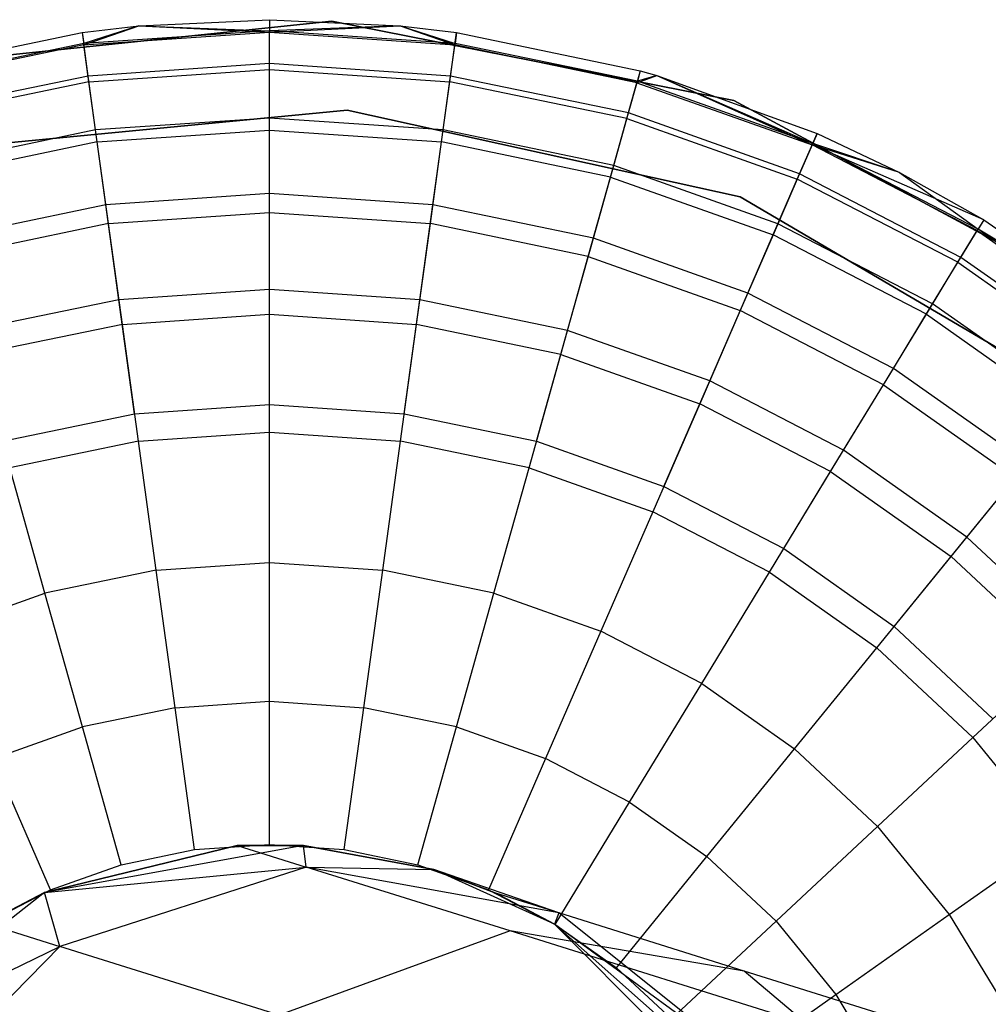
# Model space of a CAD drawing. Extents: x -38.3 to -0.1, y -39.1 to 0.
# Tile 152 of 256: x -37.887 to -37.54, y -13.563 to -13.21. Entities that reach past the tile are written whole.
import ezdxf

# ---------------------------------------------------------------- set-up
doc = ezdxf.new("R2010")
doc.units = 0
doc.header["$MEASUREMENT"] = 0
doc.layers.get('0').update_dxf_attribs({"color": 13, "linetype": 'CONTINUOUS'})

# ---------------------------------------------------------------- blocks, each defined once
blk = doc.blocks.new('ORTO_XII_A_STL')
at = {"color": 0}
for p, q in [((0.66858, 26.2458, 10.04193), (0.81448, 26.26106, 10.04193)), ((0.81448, 26.26106, 3.34901), (0.66858, 26.2458, 3.34901)), ((0.66858, 26.2458, 10.04193), (0.81448, 26.26106, 10.04193)), ((0.81448, 26.26106, 3.34901), (0.66858, 26.2458, 3.34901)), ((0.72513, 26.25699, 10.48663), (0.74536, 26.25934, 10.48663)), ((0.72513, 26.25699, 12.06555), (0.74536, 26.25934, 12.06555)), ((0.72513, 26.25699, 10.48663), (0.74536, 26.25934, 10.48663)), ((0.72513, 26.25699, 12.06555), (0.74536, 26.25934, 12.06555)), ((0.74536, 26.25934, 10.48663), (0.72567, 26.25308, 10.40737)), ((0.74536, 26.25934, 10.48663), (0.72567, 26.25308, 10.40737)), ((0.72574, 26.25254, 12.11682), (0.74536, 26.25934, 12.06555)), ((0.72574, 26.25254, 12.11682), (0.74536, 26.25934, 12.06555)), ((0.74536, 26.25934, 10.48663), (0.79214, 26.26157, 10.48663)), ((0.74536, 26.25934, 12.06555), (0.79214, 26.26157, 12.06555)), ((0.74536, 26.25934, 10.48663), (0.79214, 26.26157, 10.48663)), ((0.74536, 26.25934, 12.06555), (0.79214, 26.26157, 12.06555)), ((0.74536, 26.25934, 10.48663), (0.79214, 26.25763, 10.40737)), ((0.74536, 26.25934, 10.48663), (0.79214, 26.25763, 10.40737)), ((0.74536, 26.25934, 12.06555), (0.74536, 26.25934, 10.48663)), ((0.74536, 26.25934, 12.06555), (0.74536, 26.25934, 10.48663)), ((0.74536, 26.25934, 12.06555), (0.79214, 26.25708, 12.11682)), ((0.74536, 26.25934, 12.06555), (0.79214, 26.25708, 12.11682)), ((0.79214, 26.26157, 10.48663), (0.79214, 26.25763, 10.40737)), ((0.79214, 26.26157, 10.48663), (0.79214, 26.25763, 10.40737)), ((0.79214, 26.26157, 10.48663), (0.83892, 26.25934, 10.48663)), ((0.79214, 26.26157, 12.06555), (0.79214, 26.26157, 10.48663)), ((0.79214, 26.26157, 12.06555), (0.79214, 26.26157, 10.48663)), ((0.79214, 26.26157, 12.06555), (0.83892, 26.25934, 12.06555)), ((0.79214, 26.26157, 10.48663), (0.83892, 26.25934, 10.48663)), ((0.79214, 26.26157, 12.06555), (0.83892, 26.25934, 12.06555)), ((0.79214, 26.26157, 12.06555), (0.79214, 26.25708, 12.11682)), ((0.79214, 26.26157, 12.06555), (0.79214, 26.25708, 12.11682)), ((0.83892, 26.25934, 10.48663), (0.79214, 26.25763, 10.40737)), ((0.83892, 26.25934, 10.48663), (0.79214, 26.25763, 10.40737)), ((0.79214, 26.25708, 12.11682), (0.83892, 26.25934, 12.06555)), ((0.79214, 26.25708, 12.11682), (0.83892, 26.25934, 12.06555)), ((0.81448, 26.26106, 10.04193), (0.81448, 26.26106, 3.34901)), ((0.81448, 26.26106, 10.04193), (0.95839, 26.23264, 10.04193)), ((0.95839, 26.23264, 3.34901), (0.81448, 26.26106, 3.34901)), ((0.81448, 26.26106, 10.04193), (0.81448, 26.26106, 3.34901)), ((0.81448, 26.26106, 10.04193), (0.95839, 26.23264, 10.04193)), ((0.95839, 26.23264, 3.34901), (0.81448, 26.26106, 3.34901)), ((0.83892, 26.25934, 10.48663), (0.85862, 26.25308, 10.40737)), ((0.83892, 26.25934, 10.48663), (0.85915, 26.25699, 10.48663)), ((0.83892, 26.25934, 10.48663), (0.85862, 26.25308, 10.40737)), ((0.83892, 26.25934, 12.06555), (0.83892, 26.25934, 10.48663)), ((0.83892, 26.25934, 12.06555), (0.83892, 26.25934, 10.48663)), ((0.83892, 26.25934, 12.06555), (0.85915, 26.25699, 12.06555)), ((0.83892, 26.25934, 10.48663), (0.85915, 26.25699, 10.48663)), ((0.83892, 26.25934, 12.06555), (0.85915, 26.25699, 12.06555)), ((0.83892, 26.25934, 12.06555), (0.85854, 26.25254, 12.11682)), ((0.83892, 26.25934, 12.06555), (0.85854, 26.25254, 12.11682)), ((0.65937, 26.24332, 10.48663), (0.72513, 26.25699, 10.48663)), ((0.65937, 26.24332, 12.06555), (0.72513, 26.25699, 12.06555)), ((0.65937, 26.24332, 10.48663), (0.72513, 26.25699, 10.48663)), ((0.65937, 26.24332, 12.06555), (0.72513, 26.25699, 12.06555)), ((0.72513, 26.25699, 10.48663), (0.72567, 26.25308, 10.40737)), ((0.72513, 26.25699, 10.48663), (0.72567, 26.25308, 10.40737)), ((0.72513, 26.25699, 12.06555), (0.72513, 26.25699, 10.48663)), ((0.72513, 26.25699, 12.06555), (0.72513, 26.25699, 10.48663)), ((0.72513, 26.25699, 12.06555), (0.72574, 26.25254, 12.11682)), ((0.72513, 26.25699, 12.06555), (0.72574, 26.25254, 12.11682)), ((0.79214, 26.25763, 10.40737), (0.72567, 26.25308, 10.40737)), ((0.79214, 26.25763, 10.40737), (0.72567, 26.25308, 10.40737)), ((0.72574, 26.25254, 12.11682), (0.79214, 26.25708, 12.11682)), ((0.72574, 26.25254, 12.11682), (0.79214, 26.25708, 12.11682)), ((0.85862, 26.25308, 10.40737), (0.79214, 26.25763, 10.40737)), ((0.79214, 26.24585, 10.32889), (0.79214, 26.25763, 10.40737)), ((0.85862, 26.25308, 10.40737), (0.79214, 26.25763, 10.40737)), ((0.79214, 26.24585, 10.32889), (0.79214, 26.25763, 10.40737)), ((0.79214, 26.24376, 12.16654), (0.79214, 26.25708, 12.11682)), ((0.79214, 26.25708, 12.11682), (0.85854, 26.25254, 12.11682)), ((0.79214, 26.25708, 12.11682), (0.85854, 26.25254, 12.11682)), ((0.79214, 26.24376, 12.16654), (0.79214, 26.25708, 12.11682)), ((0.85854, 26.25254, 12.11682), (0.85915, 26.25699, 12.06555)), ((0.85854, 26.25254, 12.11682), (0.85915, 26.25699, 12.06555)), ((0.85915, 26.25699, 10.48663), (0.85862, 26.25308, 10.40737)), ((0.85915, 26.25699, 10.48663), (0.85862, 26.25308, 10.40737)), ((0.85915, 26.25699, 10.48663), (0.92491, 26.24332, 10.48663)), ((0.85915, 26.25699, 12.06555), (0.85915, 26.25699, 10.48663)), ((0.85915, 26.25699, 12.06555), (0.85915, 26.25699, 10.48663)), ((0.85915, 26.25699, 12.06555), (0.92491, 26.24332, 12.06555)), ((0.85915, 26.25699, 10.48663), (0.92491, 26.24332, 10.48663)), ((0.85915, 26.25699, 12.06555), (0.92491, 26.24332, 12.06555)), ((0.72567, 26.25308, 10.40737), (0.66043, 26.23953, 10.40737)), ((0.72567, 26.25308, 10.40737), (0.66043, 26.23953, 10.40737)), ((0.72574, 26.25254, 12.11682), (0.66058, 26.239, 12.11682)), ((0.72574, 26.25254, 12.11682), (0.66058, 26.239, 12.11682)), ((0.72727, 26.24141, 10.32889), (0.72567, 26.25308, 10.40737)), ((0.72727, 26.24141, 10.32889), (0.72567, 26.25308, 10.40737)), ((0.72755, 26.23935, 12.16654), (0.72574, 26.25254, 12.11682)), ((0.72755, 26.23935, 12.16654), (0.72574, 26.25254, 12.11682)), ((0.85673, 26.23935, 12.16654), (0.85854, 26.25254, 12.11682)), ((0.85673, 26.23935, 12.16654), (0.85854, 26.25254, 12.11682)), ((0.85701, 26.24141, 10.32889), (0.85862, 26.25308, 10.40737)), ((0.85701, 26.24141, 10.32889), (0.85862, 26.25308, 10.40737)), ((0.9237, 26.239, 12.11682), (0.85854, 26.25254, 12.11682)), ((0.9237, 26.239, 12.11682), (0.85854, 26.25254, 12.11682)), ((0.92385, 26.23953, 10.40737), (0.85862, 26.25308, 10.40737)), ((0.92385, 26.23953, 10.40737), (0.85862, 26.25308, 10.40737)), ((0.79214, 26.24585, 10.32889), (0.72727, 26.24141, 10.32889)), ((0.79214, 26.24585, 10.32889), (0.72727, 26.24141, 10.32889)), ((0.85701, 26.24141, 10.32889), (0.79214, 26.24585, 10.32889)), ((0.79214, 26.22635, 10.25197), (0.79214, 26.24585, 10.32889)), ((0.85701, 26.24141, 10.32889), (0.79214, 26.24585, 10.32889)), ((0.79214, 26.22635, 10.25197), (0.79214, 26.24585, 10.32889)), ((0.72727, 26.24141, 10.32889), (0.66361, 26.22818, 10.32889)), ((0.72727, 26.24141, 10.32889), (0.66361, 26.22818, 10.32889)), ((0.72993, 26.22209, 10.25197), (0.72727, 26.24141, 10.32889)), ((0.72993, 26.22209, 10.25197), (0.72727, 26.24141, 10.32889)), ((0.72755, 26.23935, 12.16654), (0.79214, 26.24376, 12.16654)), ((0.72755, 26.23935, 12.16654), (0.79214, 26.24376, 12.16654)), ((0.79214, 26.22201, 12.21319), (0.79214, 26.24376, 12.16654)), ((0.79214, 26.24376, 12.16654), (0.85673, 26.23935, 12.16654)), ((0.79214, 26.24376, 12.16654), (0.85673, 26.23935, 12.16654)), ((0.79214, 26.22201, 12.21319), (0.79214, 26.24376, 12.16654)), ((0.85436, 26.22209, 10.25197), (0.85701, 26.24141, 10.32889)), ((0.85436, 26.22209, 10.25197), (0.85701, 26.24141, 10.32889)), ((0.92067, 26.22818, 10.32889), (0.85701, 26.24141, 10.32889)), ((0.92067, 26.22818, 10.32889), (0.85701, 26.24141, 10.32889)), ((0.92491, 26.24332, 12.06555), (0.9237, 26.239, 12.11682)), ((0.92491, 26.24332, 12.06555), (0.9237, 26.239, 12.11682)), ((0.9237, 26.239, 12.11682), (0.93079, 26.24164, 12.06555)), ((0.9237, 26.239, 12.11682), (0.93079, 26.24164, 12.06555)), ((0.92491, 26.24332, 10.48663), (0.92385, 26.23953, 10.40737)), ((0.92491, 26.24332, 10.48663), (0.92385, 26.23953, 10.40737)), ((0.93079, 26.24164, 10.48663), (0.92385, 26.23953, 10.40737)), ((0.93079, 26.24164, 10.48663), (0.92385, 26.23953, 10.40737)), ((0.92491, 26.24332, 10.48663), (0.93079, 26.24164, 10.48663)), ((0.92491, 26.24332, 12.06555), (0.92491, 26.24332, 10.48663)), ((0.92491, 26.24332, 12.06555), (0.92491, 26.24332, 10.48663)), ((0.92491, 26.24332, 12.06555), (0.93079, 26.24164, 12.06555)), ((0.92491, 26.24332, 10.48663), (0.93079, 26.24164, 10.48663)), ((0.92491, 26.24332, 12.06555), (0.93079, 26.24164, 12.06555)), ((0.93079, 26.24164, 10.48663), (0.98663, 26.21721, 10.40737)), ((0.93079, 26.24164, 10.48663), (0.9882, 26.22083, 10.48663)), ((0.93079, 26.24164, 10.48663), (0.98663, 26.21721, 10.40737)), ((0.93079, 26.24164, 12.06555), (0.93079, 26.24164, 10.48663)), ((0.93079, 26.24164, 12.06555), (0.93079, 26.24164, 10.48663)), ((0.93079, 26.24164, 12.06555), (0.9882, 26.22083, 12.06555)), ((0.93079, 26.24164, 10.48663), (0.9882, 26.22083, 10.48663)), ((0.93079, 26.24164, 12.06555), (0.9882, 26.22083, 12.06555)), ((0.93079, 26.24164, 12.06555), (0.98642, 26.21671, 12.11682)), ((0.93079, 26.24164, 12.06555), (0.98642, 26.21671, 12.11682)), ((0.72755, 26.23935, 12.16654), (0.66417, 26.22617, 12.16654)), ((0.72755, 26.23935, 12.16654), (0.66417, 26.22617, 12.16654)), ((0.73052, 26.2178, 12.21319), (0.72755, 26.23935, 12.16654)), ((0.73052, 26.2178, 12.21319), (0.72755, 26.23935, 12.16654)), ((0.85377, 26.2178, 12.21319), (0.85673, 26.23935, 12.16654)), ((0.85377, 26.2178, 12.21319), (0.85673, 26.23935, 12.16654)), ((0.92011, 26.22617, 12.16654), (0.85673, 26.23935, 12.16654)), ((0.92011, 26.22617, 12.16654), (0.85673, 26.23935, 12.16654)), ((0.92011, 26.22617, 12.16654), (0.9237, 26.239, 12.11682)), ((0.92011, 26.22617, 12.16654), (0.9237, 26.239, 12.11682)), ((0.92067, 26.22818, 10.32889), (0.92385, 26.23953, 10.40737)), ((0.92067, 26.22818, 10.32889), (0.92385, 26.23953, 10.40737)), ((0.9237, 26.239, 12.11682), (0.98642, 26.21671, 12.11682)), ((0.9237, 26.239, 12.11682), (0.98642, 26.21671, 12.11682)), ((0.98663, 26.21721, 10.40737), (0.92385, 26.23953, 10.40737)), ((0.98663, 26.21721, 10.40737), (0.92385, 26.23953, 10.40737)), ((0.95839, 26.23264, 10.04193), (0.95839, 26.23264, 3.34901)), ((0.95839, 26.23264, 10.04193), (1.08753, 26.16306, 10.04193)), ((1.08753, 26.16306, 3.34901), (0.95839, 26.23264, 3.34901)), ((0.95839, 26.23264, 10.04193), (0.95839, 26.23264, 3.34901)), ((0.95839, 26.23264, 10.04193), (1.08753, 26.16306, 10.04193)), ((1.08753, 26.16306, 3.34901), (0.95839, 26.23264, 3.34901)), ((0.67648, 26.21532, 10.04193), (0.81993, 26.22923, 10.04193)), ((0.81993, 26.22923, 3.34901), (0.67648, 26.21532, 3.34901)), ((0.67648, 26.21532, 10.04193), (0.81993, 26.22923, 10.04193)), ((0.67648, 26.21532, 9.96319), (0.81993, 26.22923, 9.96319)), ((0.67648, 26.21532, 9.96319), (0.81993, 26.22923, 9.96319)), ((0.81993, 26.22923, 3.34901), (0.67648, 26.21532, 3.34901)), ((0.81993, 26.22923, 3.54587), (0.67648, 26.21532, 3.54587)), ((0.81993, 26.22923, 3.54587), (0.67648, 26.21532, 3.54587)), ((0.81993, 26.22923, 10.04193), (0.96065, 26.19814, 10.04193)), ((0.96065, 26.19814, 3.34901), (0.81993, 26.22923, 3.34901)), ((0.81993, 26.22923, 10.04193), (0.96065, 26.19814, 10.04193)), ((0.81993, 26.22923, 10.04193), (0.81993, 26.22923, 9.96319)), ((0.81993, 26.22923, 9.96319), (0.96065, 26.19814, 9.96319)), ((0.81993, 26.22923, 10.04193), (0.81993, 26.22923, 9.96319)), ((0.81993, 26.22923, 9.96319), (0.96065, 26.19814, 9.96319)), ((0.81993, 26.22923, 3.34901), (0.81993, 26.22923, 3.54587)), ((0.81993, 26.22923, 3.34901), (0.81993, 26.22923, 3.54587)), ((0.96065, 26.19814, 3.34901), (0.81993, 26.22923, 3.34901)), ((0.96065, 26.19814, 3.54587), (0.81993, 26.22923, 3.54587)), ((0.96065, 26.19814, 3.54587), (0.81993, 26.22923, 3.54587)), ((0.91541, 26.2094, 10.25197), (0.92067, 26.22818, 10.32889)), ((0.91541, 26.2094, 10.25197), (0.92067, 26.22818, 10.32889)), ((0.98194, 26.20641, 10.32889), (0.92067, 26.22818, 10.32889)), ((0.98194, 26.20641, 10.32889), (0.92067, 26.22818, 10.32889)), ((0.79214, 26.22635, 10.25197), (0.72993, 26.22209, 10.25197)), ((0.79214, 26.22635, 10.25197), (0.72993, 26.22209, 10.25197)), ((0.85436, 26.22209, 10.25197), (0.79214, 26.22635, 10.25197)), ((0.79214, 26.19931, 10.17736), (0.79214, 26.22635, 10.25197)), ((0.85436, 26.22209, 10.25197), (0.79214, 26.22635, 10.25197)), ((0.79214, 26.19931, 10.17736), (0.79214, 26.22635, 10.25197)), ((0.91424, 26.20523, 12.21319), (0.92011, 26.22617, 12.16654)), ((0.91424, 26.20523, 12.21319), (0.92011, 26.22617, 12.16654)), ((0.92011, 26.22617, 12.16654), (0.98111, 26.2045, 12.16654)), ((0.92011, 26.22617, 12.16654), (0.98111, 26.2045, 12.16654)), ((0.72993, 26.22209, 10.25197), (0.66887, 26.2094, 10.25197)), ((0.72993, 26.22209, 10.25197), (0.66887, 26.2094, 10.25197)), ((0.73361, 26.1953, 10.17736), (0.72993, 26.22209, 10.25197)), ((0.73361, 26.1953, 10.17736), (0.72993, 26.22209, 10.25197)), ((0.73052, 26.2178, 12.21319), (0.79214, 26.22201, 12.21319)), ((0.73052, 26.2178, 12.21319), (0.79214, 26.22201, 12.21319)), ((0.79214, 26.19249, 12.25535), (0.79214, 26.22201, 12.21319)), ((0.79214, 26.22201, 12.21319), (0.85377, 26.2178, 12.21319)), ((0.79214, 26.22201, 12.21319), (0.85377, 26.2178, 12.21319)), ((0.79214, 26.19249, 12.25535), (0.79214, 26.22201, 12.21319)), ((0.85067, 26.1953, 10.17736), (0.85436, 26.22209, 10.25197)), ((0.85067, 26.1953, 10.17736), (0.85436, 26.22209, 10.25197)), ((0.91541, 26.2094, 10.25197), (0.85436, 26.22209, 10.25197)), ((0.91541, 26.2094, 10.25197), (0.85436, 26.22209, 10.25197)), ((0.98642, 26.21671, 12.11682), (0.9882, 26.22083, 12.06555)), ((0.98642, 26.21671, 12.11682), (0.9882, 26.22083, 12.06555)), ((0.9882, 26.22083, 10.48663), (0.98663, 26.21721, 10.40737)), ((0.9882, 26.22083, 10.48663), (0.98663, 26.21721, 10.40737)), ((0.9882, 26.22083, 10.48663), (1.01765, 26.20686, 10.48663)), ((0.9882, 26.22083, 12.06555), (0.9882, 26.22083, 10.48663)), ((0.9882, 26.22083, 12.06555), (0.9882, 26.22083, 10.48663)), ((0.9882, 26.22083, 12.06555), (1.01765, 26.20686, 12.06555)), ((0.9882, 26.22083, 10.48663), (1.01765, 26.20686, 10.48663)), ((0.9882, 26.22083, 12.06555), (1.01765, 26.20686, 12.06555)), ((0.73052, 26.2178, 12.21319), (0.67004, 26.20523, 12.21319)), ((0.73052, 26.2178, 12.21319), (0.67004, 26.20523, 12.21319)), ((0.73454, 26.18855, 12.25535), (0.73052, 26.2178, 12.21319)), ((0.73454, 26.18855, 12.25535), (0.73052, 26.2178, 12.21319)), ((0.84975, 26.18855, 12.25535), (0.85377, 26.2178, 12.21319)), ((0.84975, 26.18855, 12.25535), (0.85377, 26.2178, 12.21319)), ((0.91424, 26.20523, 12.21319), (0.85377, 26.2178, 12.21319)), ((0.91424, 26.20523, 12.21319), (0.85377, 26.2178, 12.21319)), ((0.98642, 26.21671, 12.11682), (0.98111, 26.2045, 12.16654)), ((0.98642, 26.21671, 12.11682), (0.98111, 26.2045, 12.16654)), ((0.98194, 26.20641, 10.32889), (0.98663, 26.21721, 10.40737)), ((0.98194, 26.20641, 10.32889), (0.98663, 26.21721, 10.40737)), ((1.04551, 26.18609, 12.11682), (0.98642, 26.21671, 12.11682)), ((1.04784, 26.18993, 12.06555), (0.98642, 26.21671, 12.11682)), ((1.04551, 26.18609, 12.11682), (0.98642, 26.21671, 12.11682)), ((1.04784, 26.18993, 12.06555), (0.98642, 26.21671, 12.11682)), ((1.01765, 26.20686, 12.06555), (0.98642, 26.21671, 12.11682)), ((1.01765, 26.20686, 12.06555), (0.98642, 26.21671, 12.11682)), ((1.01765, 26.20686, 10.48663), (0.98663, 26.21721, 10.40737)), ((1.01765, 26.20686, 10.48663), (0.98663, 26.21721, 10.40737)), ((1.04579, 26.18656, 10.40737), (0.98663, 26.21721, 10.40737)), ((1.04579, 26.18656, 10.40737), (0.98663, 26.21721, 10.40737)), ((0.90812, 26.18337, 10.17736), (0.91541, 26.2094, 10.25197)), ((0.90812, 26.18337, 10.17736), (0.91541, 26.2094, 10.25197)), ((0.97417, 26.18852, 10.25197), (0.91541, 26.2094, 10.25197)), ((0.97417, 26.18852, 10.25197), (0.91541, 26.2094, 10.25197)), ((0.97417, 26.18852, 10.25197), (0.98194, 26.20641, 10.32889)), ((0.97417, 26.18852, 10.25197), (0.98194, 26.20641, 10.32889)), ((1.03967, 26.17649, 10.32889), (0.98194, 26.20641, 10.32889)), ((1.03967, 26.17649, 10.32889), (0.98194, 26.20641, 10.32889)), ((1.01765, 26.20686, 10.48663), (1.04579, 26.18656, 10.40737)), ((1.01765, 26.20686, 10.48663), (1.04784, 26.18993, 10.48663)), ((1.01765, 26.20686, 10.48663), (1.04579, 26.18656, 10.40737)), ((1.01765, 26.20686, 12.06555), (1.01765, 26.20686, 10.48663)), ((1.01765, 26.20686, 12.06555), (1.01765, 26.20686, 10.48663)), ((1.01765, 26.20686, 12.06555), (1.04784, 26.18993, 12.06555)), ((1.01765, 26.20686, 10.48663), (1.04784, 26.18993, 10.48663)), ((1.01765, 26.20686, 12.06555), (1.04784, 26.18993, 12.06555)), ((0.90628, 26.1768, 12.25535), (0.91424, 26.20523, 12.21319)), ((0.90628, 26.1768, 12.25535), (0.91424, 26.20523, 12.21319)), ((0.91424, 26.20523, 12.21319), (0.97244, 26.18454, 12.21319)), ((0.91424, 26.20523, 12.21319), (0.97244, 26.18454, 12.21319)), ((0.98111, 26.2045, 12.16654), (0.97244, 26.18454, 12.21319)), ((0.98111, 26.2045, 12.16654), (0.97244, 26.18454, 12.21319)), ((1.03859, 26.17471, 12.16654), (0.98111, 26.2045, 12.16654)), ((1.03859, 26.17471, 12.16654), (0.98111, 26.2045, 12.16654)), ((0.79214, 26.19931, 10.17736), (0.73361, 26.1953, 10.17736)), ((0.79214, 26.19931, 10.17736), (0.73361, 26.1953, 10.17736)), ((0.85067, 26.1953, 10.17736), (0.79214, 26.19931, 10.17736)), ((0.79214, 26.165, 10.1058), (0.79214, 26.19931, 10.17736)), ((0.85067, 26.1953, 10.17736), (0.79214, 26.19931, 10.17736)), ((0.79214, 26.165, 10.1058), (0.79214, 26.19931, 10.17736)), ((0.96065, 26.19814, 10.04193), (1.08488, 26.12509, 10.04193)), ((1.08488, 26.12509, 3.34901), (0.96065, 26.19814, 3.34901)), ((0.96065, 26.19814, 10.04193), (1.08488, 26.12509, 10.04193)), ((0.96065, 26.19814, 10.04193), (0.96065, 26.19814, 9.96319)), ((0.96065, 26.19814, 9.96319), (1.08488, 26.12509, 9.96319)), ((0.96065, 26.19814, 10.04193), (0.96065, 26.19814, 9.96319)), ((0.96065, 26.19814, 9.96319), (1.08488, 26.12509, 9.96319)), ((0.96065, 26.19814, 3.34901), (0.96065, 26.19814, 3.54587)), ((0.96065, 26.19814, 3.34901), (0.96065, 26.19814, 3.54587)), ((1.08488, 26.12509, 3.34901), (0.96065, 26.19814, 3.34901)), ((1.08488, 26.12509, 3.54587), (0.96065, 26.19814, 3.54587)), ((1.08488, 26.12509, 3.54587), (0.96065, 26.19814, 3.54587)), ((0.73361, 26.1953, 10.17736), (0.67617, 26.18337, 10.17736)), ((0.73361, 26.1953, 10.17736), (0.67617, 26.18337, 10.17736)), ((0.73828, 26.16132, 10.1058), (0.73361, 26.1953, 10.17736)), ((0.73828, 26.16132, 10.1058), (0.73361, 26.1953, 10.17736)), ((0.73454, 26.18855, 12.25535), (0.79214, 26.19249, 12.25535)), ((0.73454, 26.18855, 12.25535), (0.79214, 26.19249, 12.25535)), ((0.79214, 26.15609, 12.29175), (0.79214, 26.19249, 12.25535)), ((0.79214, 26.19249, 12.25535), (0.84975, 26.18855, 12.25535)), ((0.79214, 26.19249, 12.25535), (0.84975, 26.18855, 12.25535)), ((0.79214, 26.15609, 12.29175), (0.79214, 26.19249, 12.25535)), ((0.846, 26.16132, 10.1058), (0.85067, 26.1953, 10.17736)), ((0.846, 26.16132, 10.1058), (0.85067, 26.1953, 10.17736)), ((0.90812, 26.18337, 10.17736), (0.85067, 26.1953, 10.17736)), ((0.90812, 26.18337, 10.17736), (0.85067, 26.1953, 10.17736)), ((0.73454, 26.18855, 12.25535), (0.678, 26.1768, 12.25535)), ((0.73454, 26.18855, 12.25535), (0.678, 26.1768, 12.25535)), ((0.73949, 26.15249, 12.29175), (0.73454, 26.18855, 12.25535)), ((0.73949, 26.15249, 12.29175), (0.73454, 26.18855, 12.25535)), ((0.84479, 26.15249, 12.29175), (0.84975, 26.18855, 12.25535)), ((0.84479, 26.15249, 12.29175), (0.84975, 26.18855, 12.25535)), ((0.90628, 26.1768, 12.25535), (0.84975, 26.18855, 12.25535)), ((0.90628, 26.1768, 12.25535), (0.84975, 26.18855, 12.25535)), ((0.9634, 26.16372, 10.17736), (0.97417, 26.18852, 10.25197)), ((0.9634, 26.16372, 10.17736), (0.97417, 26.18852, 10.25197)), ((1.02954, 26.15983, 10.25197), (0.97417, 26.18852, 10.25197)), ((1.02954, 26.15983, 10.25197), (0.97417, 26.18852, 10.25197)), ((1.04784, 26.18993, 12.06555), (1.04551, 26.18609, 12.11682)), ((1.04784, 26.18993, 12.06555), (1.04551, 26.18609, 12.11682)), ((1.04784, 26.18993, 10.48663), (1.04579, 26.18656, 10.40737)), ((1.04784, 26.18993, 10.48663), (1.04579, 26.18656, 10.40737)), ((1.04784, 26.18993, 10.48663), (1.09635, 26.15628, 10.48663)), ((1.04784, 26.18993, 12.06555), (1.04784, 26.18993, 10.48663)), ((1.04784, 26.18993, 12.06555), (1.04784, 26.18993, 10.48663)), ((1.04784, 26.18993, 12.06555), (1.09635, 26.15628, 12.06555)), ((1.04784, 26.18993, 10.48663), (1.09635, 26.15628, 10.48663)), ((1.04784, 26.18993, 12.06555), (1.09635, 26.15628, 12.06555)), ((1.03859, 26.17471, 12.16654), (1.04551, 26.18609, 12.11682)), ((1.03859, 26.17471, 12.16654), (1.04551, 26.18609, 12.11682)), ((1.03967, 26.17649, 10.32889), (1.04579, 26.18656, 10.40737)), ((1.03967, 26.17649, 10.32889), (1.04579, 26.18656, 10.40737)), ((1.04551, 26.18609, 12.11682), (1.09635, 26.15628, 12.06555)), ((1.04551, 26.18609, 12.11682), (1.09635, 26.15628, 12.06555)), ((1.04551, 26.18609, 12.11682), (1.09988, 26.14771, 12.11682)), ((1.04551, 26.18609, 12.11682), (1.09988, 26.14771, 12.11682)), ((1.09635, 26.15628, 10.48663), (1.04579, 26.18656, 10.40737)), ((1.09635, 26.15628, 10.48663), (1.04579, 26.18656, 10.40737)), ((1.10023, 26.14814, 10.40737), (1.04579, 26.18656, 10.40737)), ((1.10023, 26.14814, 10.40737), (1.04579, 26.18656, 10.40737)), ((0.89886, 26.15034, 10.1058), (0.90812, 26.18337, 10.17736)), ((0.89886, 26.15034, 10.1058), (0.90812, 26.18337, 10.17736)), ((0.9634, 26.16372, 10.17736), (0.90812, 26.18337, 10.17736)), ((0.9634, 26.16372, 10.17736), (0.90812, 26.18337, 10.17736)), ((0.97244, 26.18454, 12.21319), (0.96068, 26.15746, 12.25535)), ((0.97244, 26.18454, 12.21319), (0.96068, 26.15746, 12.25535)), ((1.02729, 26.15613, 12.21319), (0.97244, 26.18454, 12.21319)), ((1.02729, 26.15613, 12.21319), (0.97244, 26.18454, 12.21319)), ((0.89646, 26.14176, 12.29175), (0.90628, 26.1768, 12.25535)), ((0.89646, 26.14176, 12.29175), (0.90628, 26.1768, 12.25535)), ((0.90628, 26.1768, 12.25535), (0.96068, 26.15746, 12.25535)), ((0.90628, 26.1768, 12.25535), (0.96068, 26.15746, 12.25535)), ((1.02729, 26.15613, 12.21319), (1.03859, 26.17471, 12.16654)), ((1.02729, 26.15613, 12.21319), (1.03859, 26.17471, 12.16654)), ((1.02954, 26.15983, 10.25197), (1.03967, 26.17649, 10.32889)), ((1.02954, 26.15983, 10.25197), (1.03967, 26.17649, 10.32889)), ((1.03859, 26.17471, 12.16654), (1.09148, 26.13738, 12.16654)), ((1.03859, 26.17471, 12.16654), (1.09148, 26.13738, 12.16654)), ((1.09279, 26.139, 10.32889), (1.03967, 26.17649, 10.32889)), ((1.09279, 26.139, 10.32889), (1.03967, 26.17649, 10.32889)), ((0.79214, 26.165, 10.1058), (0.73828, 26.16132, 10.1058)), ((0.79214, 26.165, 10.1058), (0.73828, 26.16132, 10.1058)), ((0.846, 26.16132, 10.1058), (0.79214, 26.165, 10.1058)), ((0.79214, 26.12377, 10.03799), (0.79214, 26.165, 10.1058)), ((0.846, 26.16132, 10.1058), (0.79214, 26.165, 10.1058)), ((0.79214, 26.12377, 10.03799), (0.79214, 26.165, 10.1058)), ((0.94973, 26.13226, 10.1058), (0.9634, 26.16372, 10.17736)), ((0.94973, 26.13226, 10.1058), (0.9634, 26.16372, 10.17736)), ((1.01549, 26.13673, 10.17736), (0.9634, 26.16372, 10.17736)), ((1.01549, 26.13673, 10.17736), (0.9634, 26.16372, 10.17736)), ((0.73828, 26.16132, 10.1058), (0.68542, 26.15034, 10.1058)), ((0.73828, 26.16132, 10.1058), (0.68542, 26.15034, 10.1058)), ((0.74389, 26.12047, 10.03799), (0.73828, 26.16132, 10.1058)), ((0.74389, 26.12047, 10.03799), (0.73828, 26.16132, 10.1058)), ((0.84039, 26.12047, 10.03799), (0.846, 26.16132, 10.1058)), ((0.84039, 26.12047, 10.03799), (0.846, 26.16132, 10.1058)), ((0.89886, 26.15034, 10.1058), (0.846, 26.16132, 10.1058)), ((0.89886, 26.15034, 10.1058), (0.846, 26.16132, 10.1058)), ((0.96068, 26.15746, 12.25535), (0.94618, 26.12408, 12.29175)), ((0.96068, 26.15746, 12.25535), (0.94618, 26.12408, 12.29175)), ((1.01195, 26.1309, 12.25535), (0.96068, 26.15746, 12.25535)), ((1.01195, 26.1309, 12.25535), (0.96068, 26.15746, 12.25535)), ((1.01549, 26.13673, 10.17736), (1.02954, 26.15983, 10.25197)), ((1.01549, 26.13673, 10.17736), (1.02954, 26.15983, 10.25197)), ((1.08049, 26.12387, 10.25197), (1.02954, 26.15983, 10.25197)), ((1.08049, 26.12387, 10.25197), (1.02954, 26.15983, 10.25197)), ((0.73949, 26.15249, 12.29175), (0.79214, 26.15609, 12.29175)), ((0.73949, 26.15249, 12.29175), (0.79214, 26.15609, 12.29175)), ((0.79214, 26.11393, 12.32127), (0.79214, 26.15609, 12.29175)), ((0.79214, 26.15609, 12.29175), (0.84479, 26.15249, 12.29175)), ((0.79214, 26.15609, 12.29175), (0.84479, 26.15249, 12.29175)), ((0.79214, 26.11393, 12.32127), (0.79214, 26.15609, 12.29175)), ((1.01195, 26.1309, 12.25535), (1.02729, 26.15613, 12.21319)), ((1.01195, 26.1309, 12.25535), (1.02729, 26.15613, 12.21319)), ((1.02729, 26.15613, 12.21319), (1.07775, 26.1205, 12.21319)), ((1.02729, 26.15613, 12.21319), (1.07775, 26.1205, 12.21319)), ((0.73949, 26.15249, 12.29175), (0.68782, 26.14176, 12.29175)), ((0.73949, 26.15249, 12.29175), (0.68782, 26.14176, 12.29175)), ((0.74523, 26.11072, 12.32127), (0.73949, 26.15249, 12.29175)), ((0.74523, 26.11072, 12.32127), (0.73949, 26.15249, 12.29175)), ((0.83905, 26.11072, 12.32127), (0.84479, 26.15249, 12.29175)), ((0.83905, 26.11072, 12.32127), (0.84479, 26.15249, 12.29175)), ((0.89646, 26.14176, 12.29175), (0.84479, 26.15249, 12.29175)), ((0.89646, 26.14176, 12.29175), (0.84479, 26.15249, 12.29175)), ((0.88774, 26.11064, 10.03799), (0.89886, 26.15034, 10.1058)), ((0.88774, 26.11064, 10.03799), (0.89886, 26.15034, 10.1058)), ((0.94973, 26.13226, 10.1058), (0.89886, 26.15034, 10.1058)), ((0.94973, 26.13226, 10.1058), (0.89886, 26.15034, 10.1058)), ((0.88508, 26.10116, 12.32127), (0.89646, 26.14176, 12.29175)), ((0.88508, 26.10116, 12.32127), (0.89646, 26.14176, 12.29175)), ((0.89646, 26.14176, 12.29175), (0.94618, 26.12408, 12.29175)), ((0.89646, 26.14176, 12.29175), (0.94618, 26.12408, 12.29175)), ((0.99767, 26.10742, 10.1058), (1.01549, 26.13673, 10.17736)), ((0.99767, 26.10742, 10.1058), (1.01549, 26.13673, 10.17736)), ((1.06342, 26.10289, 10.17736), (1.01549, 26.13673, 10.17736)), ((1.06342, 26.10289, 10.17736), (1.01549, 26.13673, 10.17736)), ((0.93331, 26.09444, 10.03799), (0.94973, 26.13226, 10.1058)), ((0.93331, 26.09444, 10.03799), (0.94973, 26.13226, 10.1058)), ((0.99767, 26.10742, 10.1058), (0.94973, 26.13226, 10.1058)), ((0.99767, 26.10742, 10.1058), (0.94973, 26.13226, 10.1058)), ((0.99304, 26.09981, 12.29175), (1.01195, 26.1309, 12.25535)), ((0.99304, 26.09981, 12.29175), (1.01195, 26.1309, 12.25535)), ((1.01195, 26.1309, 12.25535), (1.05912, 26.0976, 12.25535)), ((1.01195, 26.1309, 12.25535), (1.05912, 26.0976, 12.25535)), ((0.74389, 26.12047, 10.03799), (0.79214, 26.12377, 10.03799)), ((0.74389, 26.12047, 10.03799), (0.79214, 26.12377, 10.03799)), ((0.79214, 26.12377, 10.03799), (0.84039, 26.12047, 10.03799)), ((0.79214, 26.12377, 10.03799), (0.84039, 26.12047, 10.03799)), ((0.94618, 26.12408, 12.29175), (0.92939, 26.08541, 12.32127)), ((0.94618, 26.12408, 12.29175), (0.92939, 26.08541, 12.32127)), ((0.99304, 26.09981, 12.29175), (0.94618, 26.12408, 12.29175)), ((0.99304, 26.09981, 12.29175), (0.94618, 26.12408, 12.29175)), ((0.69654, 26.11064, 10.03799), (0.74389, 26.12047, 10.03799)), ((0.69654, 26.11064, 10.03799), (0.74389, 26.12047, 10.03799)), ((0.84039, 26.12047, 10.03799), (0.88774, 26.11064, 10.03799)), ((0.84039, 26.12047, 10.03799), (0.88774, 26.11064, 10.03799)), ((0.74523, 26.11072, 12.32127), (0.6992, 26.10116, 12.32127)), ((0.74523, 26.11072, 12.32127), (0.6992, 26.10116, 12.32127)), ((0.74523, 26.11072, 12.32127), (0.79214, 26.11393, 12.32127)), ((0.74523, 26.11072, 12.32127), (0.79214, 26.11393, 12.32127)), ((0.75158, 26.06451, 12.34302), (0.74523, 26.11072, 12.32127)), ((0.75158, 26.06451, 12.34302), (0.74523, 26.11072, 12.32127)), ((0.79214, 26.06728, 12.34302), (0.79214, 26.11393, 12.32127)), ((0.79214, 26.11393, 12.32127), (0.83905, 26.11072, 12.32127)), ((0.79214, 26.11393, 12.32127), (0.83905, 26.11072, 12.32127)), ((0.79214, 26.06728, 12.34302), (0.79214, 26.11393, 12.32127)), ((0.8327, 26.06451, 12.34302), (0.83905, 26.11072, 12.32127)), ((0.8327, 26.06451, 12.34302), (0.83905, 26.11072, 12.32127)), ((0.88508, 26.10116, 12.32127), (0.83905, 26.11072, 12.32127)), ((0.88508, 26.10116, 12.32127), (0.83905, 26.11072, 12.32127)), ((0.88774, 26.11064, 10.03799), (0.93331, 26.09444, 10.03799)), ((0.88774, 26.11064, 10.03799), (0.93331, 26.09444, 10.03799)), ((0.97625, 26.07219, 10.03799), (0.99767, 26.10742, 10.1058)), ((0.97625, 26.07219, 10.03799), (0.99767, 26.10742, 10.1058)), ((1.04177, 26.07629, 10.1058), (0.99767, 26.10742, 10.1058)), ((1.04177, 26.07629, 10.1058), (0.99767, 26.10742, 10.1058)), ((0.71178, 26.05624, 12.34302), (0.6992, 26.10116, 12.32127)), ((0.71178, 26.05624, 12.34302), (0.6992, 26.10116, 12.32127)), ((0.8725, 26.05624, 12.34302), (0.88508, 26.10116, 12.32127)), ((0.8725, 26.05624, 12.34302), (0.88508, 26.10116, 12.32127)), ((0.88508, 26.10116, 12.32127), (0.92939, 26.08541, 12.32127)), ((0.88508, 26.10116, 12.32127), (0.92939, 26.08541, 12.32127)), ((1.04177, 26.07629, 10.1058), (1.06342, 26.10289, 10.17736)), ((1.04177, 26.07629, 10.1058), (1.06342, 26.10289, 10.17736)), ((0.97113, 26.06378, 12.32127), (0.99304, 26.09981, 12.29175)), ((0.97113, 26.06378, 12.32127), (0.99304, 26.09981, 12.29175)), ((0.99304, 26.09981, 12.29175), (1.03615, 26.06937, 12.29175)), ((0.99304, 26.09981, 12.29175), (1.03615, 26.06937, 12.29175)), ((1.03615, 26.06937, 12.29175), (1.05912, 26.0976, 12.25535)), ((1.03615, 26.06937, 12.29175), (1.05912, 26.0976, 12.25535)), ((0.93331, 26.09444, 10.03799), (0.97625, 26.07219, 10.03799)), ((0.93331, 26.09444, 10.03799), (0.97625, 26.07219, 10.03799)), ((0.92939, 26.08541, 12.32127), (0.9108, 26.04263, 12.34302)), ((0.92939, 26.08541, 12.32127), (0.9108, 26.04263, 12.34302)), ((0.97113, 26.06378, 12.32127), (0.92939, 26.08541, 12.32127)), ((0.97113, 26.06378, 12.32127), (0.92939, 26.08541, 12.32127)), ((1.01575, 26.0443, 10.03799), (1.04177, 26.07629, 10.1058)), ((1.01575, 26.0443, 10.03799), (1.04177, 26.07629, 10.1058)), ((1.08123, 26.03944, 10.1058), (1.04177, 26.07629, 10.1058)), ((1.08123, 26.03944, 10.1058), (1.04177, 26.07629, 10.1058)), ((0.97625, 26.07219, 10.03799), (1.01575, 26.0443, 10.03799)), ((0.97625, 26.07219, 10.03799), (1.01575, 26.0443, 10.03799)), ((1.00954, 26.03667, 12.32127), (1.03615, 26.06937, 12.29175)), ((1.00954, 26.03667, 12.32127), (1.03615, 26.06937, 12.29175)), ((1.07472, 26.03335, 12.29175), (1.03615, 26.06937, 12.29175)), ((1.07472, 26.03335, 12.29175), (1.03615, 26.06937, 12.29175)), ((0.75158, 26.06451, 12.34302), (0.79214, 26.06728, 12.34302)), ((0.75158, 26.06451, 12.34302), (0.79214, 26.06728, 12.34302)), ((0.79214, 26.01757, 12.35634), (0.79214, 26.06728, 12.34302)), ((0.79214, 26.06728, 12.34302), (0.8327, 26.06451, 12.34302)), ((0.79214, 26.06728, 12.34302), (0.8327, 26.06451, 12.34302)), ((0.79214, 26.01757, 12.35634), (0.79214, 26.06728, 12.34302)), ((0.75158, 26.06451, 12.34302), (0.71178, 26.05624, 12.34302)), ((0.75158, 26.06451, 12.34302), (0.71178, 26.05624, 12.34302)), ((0.75835, 26.01526, 12.35634), (0.75158, 26.06451, 12.34302)), ((0.75835, 26.01526, 12.35634), (0.75158, 26.06451, 12.34302)), ((0.82593, 26.01526, 12.35634), (0.8327, 26.06451, 12.34302)), ((0.82593, 26.01526, 12.35634), (0.8327, 26.06451, 12.34302)), ((0.8725, 26.05624, 12.34302), (0.8327, 26.06451, 12.34302)), ((0.8725, 26.05624, 12.34302), (0.8327, 26.06451, 12.34302)), ((0.94689, 26.02392, 12.34302), (0.97113, 26.06378, 12.32127)), ((0.94689, 26.02392, 12.34302), (0.97113, 26.06378, 12.32127)), ((0.97113, 26.06378, 12.32127), (1.00954, 26.03667, 12.32127)), ((0.97113, 26.06378, 12.32127), (1.00954, 26.03667, 12.32127)), ((0.67348, 26.04263, 12.34302), (0.71178, 26.05624, 12.34302)), ((0.67348, 26.04263, 12.34302), (0.71178, 26.05624, 12.34302)), ((0.7252, 26.00837, 12.35634), (0.71178, 26.05624, 12.34302)), ((0.7252, 26.00837, 12.35634), (0.71178, 26.05624, 12.34302)), ((0.85908, 26.00837, 12.35634), (0.8725, 26.05624, 12.34302)), ((0.85908, 26.00837, 12.35634), (0.8725, 26.05624, 12.34302)), ((0.8725, 26.05624, 12.34302), (0.9108, 26.04263, 12.34302)), ((0.8725, 26.05624, 12.34302), (0.9108, 26.04263, 12.34302)), ((1.01575, 26.0443, 10.03799), (1.0511, 26.01129, 10.03799)), ((1.01575, 26.0443, 10.03799), (1.0511, 26.01129, 10.03799)), ((0.9108, 26.04263, 12.34302), (0.89099, 25.99703, 12.35634)), ((0.9108, 26.04263, 12.34302), (0.89099, 25.99703, 12.35634)), ((0.94689, 26.02392, 12.34302), (0.9108, 26.04263, 12.34302)), ((0.94689, 26.02392, 12.34302), (0.9108, 26.04263, 12.34302)), ((0.9801, 26.00048, 12.34302), (1.00954, 26.03667, 12.32127)), ((0.9801, 26.00048, 12.34302), (1.00954, 26.03667, 12.32127)), ((1.04391, 26.00458, 12.32127), (1.00954, 26.03667, 12.32127)), ((1.04391, 26.00458, 12.32127), (1.00954, 26.03667, 12.32127)), ((1.04391, 26.00458, 12.32127), (1.07472, 26.03335, 12.29175)), ((1.04391, 26.00458, 12.32127), (1.07472, 26.03335, 12.29175)), ((0.92106, 25.98145, 12.35634), (0.94689, 26.02392, 12.34302)), ((0.92106, 25.98145, 12.35634), (0.94689, 26.02392, 12.34302)), ((0.94689, 26.02392, 12.34302), (0.9801, 26.00048, 12.34302)), ((0.94689, 26.02392, 12.34302), (0.9801, 26.00048, 12.34302)), ((0.75835, 26.01526, 12.35634), (0.79214, 26.01757, 12.35634)), ((0.75835, 26.01526, 12.35634), (0.79214, 26.01757, 12.35634)), ((0.79214, 25.96629, 12.36083), (0.79214, 26.01757, 12.35634)), ((0.79214, 26.01757, 12.35634), (0.82593, 26.01526, 12.35634)), ((0.79214, 26.01757, 12.35634), (0.82593, 26.01526, 12.35634)), ((0.79214, 25.96629, 12.36083), (0.79214, 26.01757, 12.35634)), ((0.75835, 26.01526, 12.35634), (0.7252, 26.00837, 12.35634)), ((0.75835, 26.01526, 12.35634), (0.7252, 26.00837, 12.35634)), ((0.76534, 25.96446, 12.36083), (0.75835, 26.01526, 12.35634)), ((0.76534, 25.96446, 12.36083), (0.75835, 26.01526, 12.35634)), ((0.81895, 25.96446, 12.36083), (0.82593, 26.01526, 12.35634)), ((0.81895, 25.96446, 12.36083), (0.82593, 26.01526, 12.35634)), ((0.85908, 26.00837, 12.35634), (0.82593, 26.01526, 12.35634)), ((0.85908, 26.00837, 12.35634), (0.82593, 26.01526, 12.35634)), ((0.69329, 25.99703, 12.35634), (0.7252, 26.00837, 12.35634)), ((0.69329, 25.99703, 12.35634), (0.7252, 26.00837, 12.35634)), ((0.73903, 25.95899, 12.36083), (0.7252, 26.00837, 12.35634)), ((0.73903, 25.95899, 12.36083), (0.7252, 26.00837, 12.35634)), ((0.84525, 25.95899, 12.36083), (0.85908, 26.00837, 12.35634)), ((0.84525, 25.95899, 12.36083), (0.85908, 26.00837, 12.35634)), ((0.85908, 26.00837, 12.35634), (0.89099, 25.99703, 12.35634)), ((0.85908, 26.00837, 12.35634), (0.89099, 25.99703, 12.35634)), ((1.00981, 25.97274, 12.34302), (1.04391, 26.00458, 12.32127)), ((1.00981, 25.97274, 12.34302), (1.04391, 26.00458, 12.32127)), ((1.04391, 26.00458, 12.32127), (1.07358, 25.9681, 12.32127)), ((1.04391, 26.00458, 12.32127), (1.07358, 25.9681, 12.32127)), ((0.94873, 25.96192, 12.35634), (0.9801, 26.00048, 12.34302)), ((0.94873, 25.96192, 12.35634), (0.9801, 26.00048, 12.34302)), ((1.00981, 25.97274, 12.34302), (0.9801, 26.00048, 12.34302)), ((1.00981, 25.97274, 12.34302), (0.9801, 26.00048, 12.34302)), ((0.71372, 25.95, 12.36083), (0.69329, 25.99703, 12.35634)), ((0.71372, 25.95, 12.36083), (0.69329, 25.99703, 12.35634)), ((0.89099, 25.99703, 12.35634), (0.87057, 25.95, 12.36083)), ((0.89099, 25.99703, 12.35634), (0.87057, 25.95, 12.36083)), ((0.92106, 25.98145, 12.35634), (0.89099, 25.99703, 12.35634)), ((0.92106, 25.98145, 12.35634), (0.89099, 25.99703, 12.35634)), ((0.89442, 25.93764, 12.36083), (0.92106, 25.98145, 12.35634)), ((0.89442, 25.93764, 12.36083), (0.92106, 25.98145, 12.35634)), ((0.92106, 25.98145, 12.35634), (0.94873, 25.96192, 12.35634)), ((0.92106, 25.98145, 12.35634), (0.94873, 25.96192, 12.35634)), ((0.97348, 25.9388, 12.35634), (1.00981, 25.97274, 12.34302)), ((0.97348, 25.9388, 12.35634), (1.00981, 25.97274, 12.34302)), ((1.00981, 25.97274, 12.34302), (1.03547, 25.9412, 12.34302)), ((1.00981, 25.97274, 12.34302), (1.03547, 25.9412, 12.34302)), ((0.76534, 25.96446, 12.36083), (0.79214, 25.96629, 12.36083)), ((0.76534, 25.96446, 12.36083), (0.79214, 25.96629, 12.36083)), ((0.79214, 25.96629, 12.36083), (0.81895, 25.96446, 12.36083)), ((0.79214, 25.96629, 12.36083), (0.81895, 25.96446, 12.36083)), ((1.03547, 25.9412, 12.34302), (1.07358, 25.9681, 12.32127)), ((1.03547, 25.9412, 12.34302), (1.07358, 25.9681, 12.32127)), ((0.71162, 25.94907, 1.95138), (0.78055, 25.96595, 1.95138)), ((0.78055, 25.96595, 1.95138), (0.71162, 25.94907, 3.57439)), ((0.78055, 25.96595, 1.95138), (0.71162, 25.94907, 3.57439)), ((0.71162, 25.94907, 1.95138), (0.78055, 25.96595, 1.95138)), ((0.80432, 25.96592, 3.57439), (0.71162, 25.94907, 3.57439)), ((0.80432, 25.96592, 3.57439), (0.71162, 25.94907, 3.57439)), ((0.73903, 25.95899, 12.36083), (0.76534, 25.96446, 12.36083)), ((0.73903, 25.95899, 12.36083), (0.76534, 25.96446, 12.36083)), ((0.78055, 25.96595, 1.95138), (0.80529, 25.9582, 1.72121)), ((0.78055, 25.96595, 1.95138), (0.80529, 25.9582, 1.72121)), ((0.78055, 25.96595, 1.95138), (0.80432, 25.96592, 1.95138)), ((0.80432, 25.96592, 3.57439), (0.78055, 25.96595, 1.95138)), ((0.78055, 25.96595, 1.95138), (0.80432, 25.96592, 1.95138)), ((0.80432, 25.96592, 3.57439), (0.78055, 25.96595, 1.95138)), ((0.85098, 25.9573, 3.57439), (0.80432, 25.96592, 3.57439)), ((0.80529, 25.9582, 1.72121), (0.80432, 25.96592, 1.95138)), ((0.80432, 25.96592, 1.95138), (0.85098, 25.9573, 1.95138)), ((0.80529, 25.9582, 1.72121), (0.80432, 25.96592, 1.95138)), ((0.80432, 25.96592, 1.95138), (0.85098, 25.9573, 1.95138)), ((0.80432, 25.96592, 1.95138), (0.80432, 25.96592, 3.57439)), ((0.85098, 25.9573, 3.57439), (0.80432, 25.96592, 3.57439)), ((0.80432, 25.96592, 1.95138), (0.80432, 25.96592, 3.57439)), ((0.81895, 25.96446, 12.36083), (0.84525, 25.95899, 12.36083)), ((0.81895, 25.96446, 12.36083), (0.84525, 25.95899, 12.36083)), ((0.91637, 25.92214, 12.36083), (0.94873, 25.96192, 12.35634)), ((0.91637, 25.92214, 12.36083), (0.94873, 25.96192, 12.35634)), ((0.97348, 25.9388, 12.35634), (0.94873, 25.96192, 12.35634)), ((0.97348, 25.9388, 12.35634), (0.94873, 25.96192, 12.35634)), ((0.71162, 25.94907, 1.95138), (0.80529, 25.9582, 1.72121)), ((0.71162, 25.94907, 1.95138), (0.80529, 25.9582, 1.72121)), ((0.71372, 25.95, 12.36083), (0.73903, 25.95899, 12.36083)), ((0.71372, 25.95, 12.36083), (0.73903, 25.95899, 12.36083)), ((0.80529, 25.9582, 1.72121), (0.71715, 25.92972, 1.70395)), ((0.80529, 25.9582, 1.72121), (0.71715, 25.92972, 1.70395)), ((0.89571, 25.94178, 1.74202), (0.80529, 25.9582, 1.72121)), ((0.80529, 25.9582, 1.72121), (0.85098, 25.9573, 1.95138)), ((0.80529, 25.9582, 1.72121), (0.85098, 25.9573, 1.95138)), ((0.8783, 25.93533, 1.50258), (0.80529, 25.9582, 1.72121)), ((0.89571, 25.94178, 1.74202), (0.80529, 25.9582, 1.72121)), ((0.8783, 25.93533, 1.50258), (0.80529, 25.9582, 1.72121)), ((0.84525, 25.95899, 12.36083), (0.87057, 25.95, 12.36083)), ((0.84525, 25.95899, 12.36083), (0.87057, 25.95, 12.36083)), ((0.89423, 25.93775, 3.57439), (0.85098, 25.9573, 3.57439)), ((0.89571, 25.94178, 1.74202), (0.85098, 25.9573, 1.95138)), ((0.85098, 25.9573, 1.95138), (0.8732, 25.94883, 1.95138)), ((0.89571, 25.94178, 1.74202), (0.85098, 25.9573, 1.95138)), ((0.8732, 25.94883, 1.95138), (0.85098, 25.9573, 3.57439)), ((0.89423, 25.93775, 3.57439), (0.85098, 25.9573, 3.57439)), ((0.8732, 25.94883, 1.95138), (0.85098, 25.9573, 3.57439)), ((0.85098, 25.9573, 1.95138), (0.8732, 25.94883, 1.95138)), ((0.85098, 25.9573, 1.95138), (0.85098, 25.9573, 3.57439)), ((0.85098, 25.9573, 1.95138), (0.85098, 25.9573, 3.57439)), ((0.71162, 25.94907, 3.57439), (0.63736, 25.89107, 3.57439)), ((0.71162, 25.94907, 3.57439), (0.63736, 25.89107, 3.57439)), ((0.68986, 25.93764, 12.36083), (0.71372, 25.95, 12.36083)), ((0.68986, 25.93764, 12.36083), (0.71372, 25.95, 12.36083)), ((0.69055, 25.93806, 1.95138), (0.71162, 25.94907, 1.95138)), ((0.71162, 25.94907, 3.57439), (0.69055, 25.93806, 1.95138)), ((0.69055, 25.93806, 1.95138), (0.71162, 25.94907, 1.95138)), ((0.71162, 25.94907, 3.57439), (0.69055, 25.93806, 1.95138)), ((0.71715, 25.92972, 1.70395), (0.71162, 25.94907, 1.95138)), ((0.71715, 25.92972, 1.70395), (0.71162, 25.94907, 1.95138)), ((0.71162, 25.94907, 1.95138), (0.71162, 25.94907, 3.57439)), ((0.71162, 25.94907, 1.95138), (0.71162, 25.94907, 3.57439)), ((0.87057, 25.95, 12.36083), (0.89442, 25.93764, 12.36083)), ((0.87057, 25.95, 12.36083), (0.89442, 25.93764, 12.36083)), ((0.89571, 25.94178, 1.74202), (0.8732, 25.94883, 1.95138)), ((0.8732, 25.94883, 1.95138), (0.89423, 25.93775, 1.95138)), ((0.89571, 25.94178, 1.74202), (0.8732, 25.94883, 1.95138)), ((0.89423, 25.93775, 3.57439), (0.8732, 25.94883, 1.95138)), ((0.8732, 25.94883, 1.95138), (0.89423, 25.93775, 1.95138)), ((0.89423, 25.93775, 3.57439), (0.8732, 25.94883, 1.95138)), ((0.89571, 25.94178, 1.74202), (0.89423, 25.93775, 1.95138)), ((0.89571, 25.94178, 1.74202), (0.89423, 25.93775, 1.95138)), ((0.96768, 25.88423, 1.76162), (0.89571, 25.94178, 1.74202)), ((0.96211, 25.92098, 1.54316), (0.89571, 25.94178, 1.74202)), ((0.96768, 25.88423, 1.76162), (0.89571, 25.94178, 1.74202)), ((0.96211, 25.92098, 1.54316), (0.89571, 25.94178, 1.74202)), ((0.69055, 25.93806, 1.95138), (0.71715, 25.92972, 1.70395)), ((0.69055, 25.93806, 1.95138), (0.71715, 25.92972, 1.70395)), ((0.93601, 25.90381, 12.36083), (0.97348, 25.9388, 12.35634)), ((0.93601, 25.90381, 12.36083), (0.97348, 25.9388, 12.35634)), ((0.97348, 25.9388, 12.35634), (0.99485, 25.91253, 12.35634)), ((0.97348, 25.9388, 12.35634), (0.99485, 25.91253, 12.35634)), ((0.99485, 25.91253, 12.35634), (1.03547, 25.9412, 12.34302)), ((0.99485, 25.91253, 12.35634), (1.03547, 25.9412, 12.34302)), ((1.03547, 25.9412, 12.34302), (1.05659, 25.90647, 12.34302)), ((1.03547, 25.9412, 12.34302), (1.05659, 25.90647, 12.34302)), ((0.8783, 25.93533, 1.50258), (0.79563, 25.90514, 1.46894)), ((0.8783, 25.93533, 1.50258), (0.79563, 25.90514, 1.46894)), ((0.96211, 25.92098, 1.54316), (0.8783, 25.93533, 1.50258)), ((0.99589, 25.8985, 1.30646), (0.8783, 25.93533, 1.50258)), ((0.96211, 25.92098, 1.54316), (0.8783, 25.93533, 1.50258)), ((0.99589, 25.8985, 1.30646), (0.8783, 25.93533, 1.50258)), ((0.96075, 25.87103, 3.57439), (0.89423, 25.93775, 3.57439)), ((0.96768, 25.88423, 1.76162), (0.89423, 25.93775, 1.95138)), ((0.89423, 25.93775, 1.95138), (0.94728, 25.89062, 1.95138)), ((0.96768, 25.88423, 1.76162), (0.89423, 25.93775, 1.95138)), ((0.94728, 25.89062, 1.95138), (0.89423, 25.93775, 3.57439)), ((0.96075, 25.87103, 3.57439), (0.89423, 25.93775, 3.57439)), ((0.94728, 25.89062, 1.95138), (0.89423, 25.93775, 3.57439)), ((0.89423, 25.93775, 1.95138), (0.94728, 25.89062, 1.95138)), ((0.89423, 25.93775, 1.95138), (0.89423, 25.93775, 3.57439)), ((0.89423, 25.93775, 1.95138), (0.89423, 25.93775, 3.57439)), ((0.89442, 25.93764, 12.36083), (0.91637, 25.92214, 12.36083)), ((0.89442, 25.93764, 12.36083), (0.91637, 25.92214, 12.36083)), ((0.63736, 25.89107, 1.95138), (0.71715, 25.92972, 1.70395)), ((0.63736, 25.89107, 1.95138), (0.71715, 25.92972, 1.70395)), ((0.71715, 25.92972, 1.70395), (0.65148, 25.86287, 1.69421)), ((0.71715, 25.92972, 1.70395), (0.65148, 25.86287, 1.69421)), ((0.79563, 25.90514, 1.46894), (0.71715, 25.92972, 1.70395)), ((0.79563, 25.90514, 1.46894), (0.71715, 25.92972, 1.70395)), ((0.91637, 25.92214, 12.36083), (0.93601, 25.90381, 12.36083)), ((0.91637, 25.92214, 12.36083), (0.93601, 25.90381, 12.36083)), ((1.02786, 25.86538, 1.58139), (0.96211, 25.92098, 1.54316)), ((1.06907, 25.88748, 1.36477), (0.96211, 25.92098, 1.54316)), ((1.02786, 25.86538, 1.58139), (0.96211, 25.92098, 1.54316)), ((1.06907, 25.88748, 1.36477), (0.96211, 25.92098, 1.54316)), ((0.95296, 25.88296, 12.36083), (0.99485, 25.91253, 12.35634)), ((0.95296, 25.88296, 12.36083), (0.99485, 25.91253, 12.35634)), ((0.99485, 25.91253, 12.35634), (1.01245, 25.8836, 12.35634)), ((0.99485, 25.91253, 12.35634), (1.01245, 25.8836, 12.35634))]:
    blk.add_line(p, q, dxfattribs=at)

msp = doc.modelspace()

# ---------------------------------------------------------------- block references
at = {"color": 0}
msp.add_blockref('ORTO_XII_A_STL', (-38.58948, -39.47195, -0.67185), dxfattribs=at)

doc.saveas('drawing.dxf')
